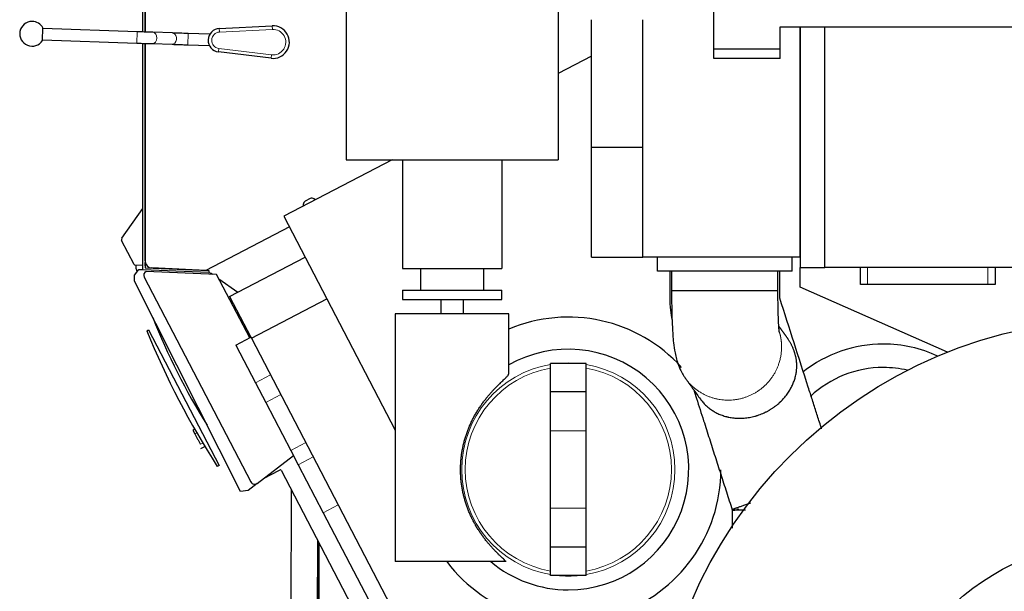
# Model space of a CAD drawing. Header units: inches. Extents: x 0 to 23760, y -13 to 16800.
# Tile 160 of 256: x 10204 to 11592, y 5145 to 5952. Entities that reach past the tile are written whole.
import ezdxf

# ---------------------------------------------------------------- set-up
doc = ezdxf.new("R2010")
doc.units = ezdxf.units.IN
doc.layers.add('1', color=7, linetype='Continuous', true_color=0xffffff)
doc.layers.add('254', color=7, linetype='Continuous', true_color=0xffffff)

msp = doc.modelspace()

# ---------------------------------------------------------------- linework, layer by layer
at = {"layer": '1', "color": 2, "linetype": 'Continuous', "lineweight": 25}
for p, q in [((11182.723, 5896.701), (11182.723, 6253.544)), ((10377.432, 5934.325), (10377.432, 6119.791)), ((10380.432, 6117.97), (10380.432, 5934.223)), ((10377.296, 5934.328), (10377.295, 6107.626)), ((10380.432, 5934.218), (10380.432, 6102.848)), ((10663.944, 6081.317), (10663.944, 5753.717)), ((10963.144, 6081.317), (10963.144, 5753.717)), ((11010.223, 5771.701), (11010.223, 5951.701)), ((11082.223, 5616.701), (11082.223, 5951.701)), ((10235.806, 5922.268), (10236.435, 5940.257)), ((10369.319, 5934.61), (10236.4, 5939.257)), ((10419.08, 5932.931), (10391.489, 5933.849)), ((10471.259, 5931.123), (10441.277, 5932.17)), ((10471.259, 5931.123), (10471.228, 5930.245)), ((10485.133, 5939.188), (10559.764, 5942.958)), ((11276.223, 5941.701), (11304.223, 5941.701)), ((11276.223, 5896.701), (11276.223, 5941.701)), ((11304.22, 5941.701), (11339.223, 5941.701)), ((11304.22, 5941.701), (11304.22, 5601.701)), ((11304.223, 5616.701), (11304.223, 5941.701)), ((11339.223, 5941.701), (12169.223, 5941.701)), ((11339.223, 5601.701), (11339.223, 5941.701)), ((10235.841, 5923.267), (10368.76, 5918.619)), ((10377.299, 5685.864), (10377.296, 5918.32)), ((10377.432, 5598.704), (10377.432, 5918.318)), ((10380.432, 5918.214), (10380.432, 5601.576)), ((10380.432, 5611.194), (10380.432, 5918.209)), ((10390.823, 5917.865), (10390.957, 5917.858)), ((10390.957, 5917.858), (10418.548, 5916.94)), ((10440.719, 5916.18), (10470.7, 5915.133)), ((10470.731, 5916.011), (10470.7, 5915.133)), ((10558.165, 5897.154), (10483.978, 5906.12)), ((11182.723, 5910.701), (11276.234, 5910.701)), ((11010.238, 5900.246), (10963.148, 5875.732)), ((11276.223, 5896.701), (11182.723, 5896.701)), ((11010.223, 5616.701), (11010.223, 5771.701)), ((11010.223, 5771.701), (11082.223, 5771.701)), ((10728.759, 5753.717), (10576.108, 5674.252)), ((10663.944, 5753.717), (10963.144, 5753.717)), ((10743.544, 5753.717), (10743.544, 5600.717)), ((10883.544, 5753.717), (10883.544, 5600.717)), ((10613.381, 5699.187), (10606.208, 5695.453)), ((10620.602, 5697.414), (10618.554, 5698.848)), ((10347.53, 5643.156), (10377.113, 5685.297)), ((10603.52, 5691.022), (10603.52, 5688.521)), ((10576.108, 5674.252), (10636.859, 5557.551)), ((10583.967, 5659.154), (10466.25, 5597.874)), ((10365.088, 5605.923), (10347.324, 5640.047)), ((10499.708, 5561.133), (10606.15, 5616.543)), ((11010.223, 5616.701), (11082.223, 5616.701)), ((11304.223, 5616.701), (11082.223, 5616.701)), ((11102.944, 5596.701), (11102.944, 5616.701)), ((11292.944, 5596.701), (11292.944, 5616.701)), ((10377.432, 5604.637), (10365.91, 5605.387)), ((10367.865, 5605.26), (10367.831, 5605.243)), ((10470.215, 5594.653), (10377.432, 5598.704)), ((10380.665, 5604.427), (10380.432, 5604.442)), ((10380.432, 5601.576), (10470.346, 5597.65)), ((10380.701, 5608.888), (10380.665, 5604.427)), ((10380.701, 5608.888), (10380.665, 5604.427)), ((10380.665, 5604.427), (10380.701, 5608.888)), ((10380.701, 5608.888), (10380.665, 5604.427)), ((10380.701, 5608.888), (10380.665, 5604.427)), ((10380.665, 5604.427), (10380.665, 5604.427)), ((10380.665, 5604.427), (10380.665, 5604.427)), ((10380.665, 5604.427), (10380.665, 5604.427)), ((10380.665, 5604.427), (10380.665, 5604.427)), ((10481.332, 5592.111), (10381.829, 5596.455)), ((10466.25, 5597.874), (10389.996, 5601.203)), ((10470.346, 5597.65), (10470.215, 5594.653)), ((10743.544, 5600.717), (10883.544, 5600.717)), ((10769.044, 5600.717), (10769.044, 5569.717)), ((10858.044, 5569.717), (10858.044, 5600.717)), ((11292.944, 5596.701), (11102.944, 5596.701)), ((11304.22, 5601.701), (11339.223, 5601.701)), ((11304.223, 5574.201), (11304.223, 5601.701)), ((12169.223, 5601.701), (11339.223, 5601.701)), ((11389.223, 5577.701), (11389.223, 5601.701)), ((11579.223, 5601.701), (11579.223, 5577.701)), ((10379.277, 5588.362), (10529.79, 5299.231)), ((10528.017, 5502.43), (10481.332, 5592.111)), ((10743.544, 5569.717), (10743.544, 5556.717)), ((10743.544, 5569.717), (10883.544, 5569.717)), ((10883.544, 5556.717), (10883.544, 5569.717)), ((11272.943, 5568.82), (11272.733, 5568.82)), ((11512.297, 5482.43), (11304.223, 5574.201)), ((11399.223, 5577.701), (11389.223, 5577.701)), ((11569.223, 5577.701), (11399.223, 5577.701)), ((11579.223, 5577.701), (11569.223, 5577.701)), ((10499.708, 5561.133), (10529.787, 5503.353)), ((10530.416, 5502.145), (10636.857, 5557.555)), ((10636.857, 5557.555), (10733.295, 5372.299)), ((10743.544, 5556.717), (10883.544, 5556.717)), ((10797.644, 5556.717), (10797.644, 5536.717)), ((10829.444, 5536.717), (10829.444, 5556.717)), ((11275.443, 5559.224), (11275.195, 5559.224)), ((11275.565, 5558.433), (11275.489, 5558.451)), ((10893.294, 5536.717), (10733.294, 5536.717)), ((10733.294, 5536.717), (10733.294, 5186.717)), ((10893.294, 5451.126), (10893.294, 5536.717)), ((10382.789, 5512.372), (10385.509, 5513.974)), ((10385.509, 5513.974), (10485.173, 5322.52)), ((10508.502, 5492.272), (10529.791, 5503.354)), ((10529.791, 5503.354), (10530.419, 5502.147)), ((10530.416, 5502.145), (10847.826, 4892.405)), ((10508.502, 5492.272), (10536.129, 5439.203)), ((10952.344, 5426.217), (10952.344, 5466.217)), ((11002.344, 5466.217), (10952.344, 5466.217)), ((11002.344, 5426.217), (11002.344, 5466.217)), ((10536.129, 5439.203), (10550.548, 5411.503)), ((10952.344, 5371.217), (10952.344, 5426.217)), ((11002.344, 5426.217), (10952.344, 5426.217)), ((11002.344, 5371.217), (11002.344, 5426.217)), ((10550.548, 5411.503), (10585.83, 5343.727)), ((10450.44, 5373.854), (10447.872, 5372.517)), ((10447.872, 5372.517), (10450.745, 5367)), ((10952.344, 5262.217), (10952.344, 5371.217)), ((11002.344, 5262.217), (11002.344, 5371.217)), ((10459.192, 5346.217), (10464.9, 5349.189)), ((10538.764, 5297.241), (10589.687, 5336.316)), ((10585.83, 5343.727), (10596.323, 5323.57)), ((10485.173, 5322.52), (10482.301, 5321.211)), ((10596.323, 5323.57), (10631.605, 5255.793)), ((10548.491, 5304.704), (10569.001, 5315.381)), ((10569.001, 5315.381), (10569.049, 5315.288)), ((10569.049, 5315.288), (10570.823, 5316.211)), ((10572.171, 5315.786), (10742.771, 4988.066)), ((10586.528, 5288.206), (10585.9, 5046.721)), ((10631.605, 5255.793), (10701.078, 5122.338)), ((10952.344, 5207.217), (10952.344, 5262.217)), ((11002.344, 5207.217), (11002.344, 5262.217)), ((11208.6, 5259.192), (11208.779, 5259.192)), ((10623.622, 5216.947), (10623.137, 5030.22)), ((10625.156, 5214.008), (10624.764, 5063.024)), ((10624.773, 5062.161), (10625.168, 5213.979)), ((10625.6, 5213.148), (10625.127, 5031.083)), ((10625.137, 5030.22), (10625.612, 5213.124)), ((11002.344, 5207.217), (10952.344, 5207.217)), ((10952.344, 5167.217), (10952.344, 5207.217)), ((11002.344, 5167.217), (11002.344, 5207.217)), ((10889.654, 5186.717), (10733.294, 5186.717)), ((11002.344, 5167.217), (10952.344, 5167.217))]:
    msp.add_line(p, q, dxfattribs=at)
at = {"layer": '1', "color": 110, "linetype": 'Continuous', "lineweight": 13}
for p, q in [((10368.756, 5918.619), (10369.315, 5934.61)), ((10441.277, 5932.17), (10440.719, 5916.18)), ((10485.133, 5939.188), (10485.385, 5934.195)), ((10560.017, 5937.964), (10485.385, 5934.195)), ((10559.764, 5942.958), (10560.017, 5937.964)), ((10390.957, 5917.858), (10390.957, 5917.858)), ((10418.548, 5916.94), (10418.548, 5916.94)), ((10483.978, 5906.12), (10484.578, 5911.084)), ((10484.578, 5911.084), (10558.765, 5902.117)), ((10558.165, 5897.154), (10558.765, 5902.117)), ((11399.223, 5601.701), (11399.223, 5577.701)), ((11569.223, 5577.701), (11569.223, 5601.701)), ((10536.129, 5439.203), (10557.413, 5450.283)), ((10550.548, 5411.503), (10571.832, 5422.584)), ((10453.541, 5368.455), (10450.745, 5367)), ((11002.344, 5371.217), (10952.344, 5371.217)), ((10461.931, 5354.158), (10458.389, 5352.314)), ((10585.83, 5343.727), (10607.115, 5354.807)), ((10596.323, 5323.57), (10617.608, 5334.65)), ((10631.605, 5255.793), (10652.89, 5266.873)), ((11002.344, 5262.217), (10952.344, 5262.217))]:
    msp.add_line(p, q, dxfattribs=at)
at = {"layer": '1', "color": 2, "linetype": 'Continuous', "lineweight": 25}
for radius in [656, 345]:
    msp.add_circle((11754.344, 4872.717), radius, dxfattribs=at)
for centre, radius, start, end in [((10221.121, 5931.787), 17.5, 90, 327.04765), ((10221.121, 5931.787), 17.5, 28.947096, 90), ((10485.97, 5922.605), 16.605, 92.891662, 263.108338), ((10560.925, 5919.987), 23, 263.108338, 92.891662), ((10376.299, 5685.877), 1, 324.535958, 359.24908), ((10349.985, 5641.432), 3, 144.93082, 207.499982), ((10390.432, 5611.194), 10, 180, 267.5), ((10365.975, 5606.385), 1, 207.5, 266.276331), ((11229.95, 5858.432), 900.105, 196.711747, 196.965608), ((10384.599, 5591.133), 6, 117.5, 207.5), ((11229.95, 5858.432), 900.105, 201.296754, 212.159177), ((10977.344, 5316.717), 215.14, 42.08625, 112.995), ((11492.658, 5968.651), 1200, 202.348122, 212.651878), ((10977.344, 5316.717), 169.834, 270, 119.660625), ((11421.644, 5310.717), 183, 90, 128.143125), ((11421.644, 5310.717), 183, 65.154375, 90), ((11421.644, 5310.717), 150, 90, 133.2225), ((11421.644, 5310.717), 150, 76.87125, 90), ((10977.344, 5316.717), 215.14, 217.175625, 359.89875), ((10535.112, 5302.001), 6, 207.5, 307.5), ((10977.344, 5316.717), 169.834, 229.944375, 270)]:
    msp.add_arc(centre, radius, start, end, dxfattribs=at)
at = {"layer": '1', "color": 110, "linetype": 'Continuous', "lineweight": 13}
for centre, radius, start, end in [((10485.97, 5922.605), 11.605, 92.891662, 263.108338), ((10560.925, 5919.987), 18, 263.108338, 92.891662), ((10977.344, 5316.717), 150.399, 99.568125, 180), ((10977.344, 5316.717), 145.418, 99.899342, 260.100658), ((10977.344, 5316.717), 150.399, 83.728125, 96.26625), ((10977.344, 5316.717), 145.418, 279.899342, 80.100658), ((10977.344, 5316.717), 150.399, 279.57375, 80.42625), ((10977.344, 5316.717), 150.399, 180, 260.431875), ((10977.344, 5316.717), 150.399, 263.73375, 276.271875)]:
    msp.add_arc(centre, radius, start, end, dxfattribs=at)
for centre, end_param in [((10391.223, 5925.854), 3.14087014), ((10418.814, 5924.935), 2.86764975)]:
    msp.add_ellipse(centre, major_axis=(-0.266, -7.996), ratio=0.73989858, start_param=0, end_param=end_param, dxfattribs=at)
at = {"layer": '1', "color": 2, "linetype": 'Continuous', "lineweight": 25}
for centre, major_axis, ratio, start_param, end_param in [((10418.814, 5924.935), (-0.266, -7.996), 0.73989858, 2.86764975, 3.14087014), ((10608.525, 5691.017), (-4.28, 2.597), 0.99869844, 5.73834737, 6.82802325), ((10615.689, 5694.746), (-0.578, 4.972), 0.99891019, 5.55703203, 6.64695867), ((10571.284, 5315.323), (-0.301, -0.955), 0.99878277, 2.35680348, 3.92638183)]:
    msp.add_ellipse(centre, major_axis=major_axis, ratio=ratio, start_param=start_param, end_param=end_param, dxfattribs=at)
for points, knots in [([(10391.489, 5933.849), (10390.044, 5933.897), (10385.762, 5934.041), (10377.966, 5934.308), (10371.878, 5934.52), (10369.319, 5934.61)], [0, 0, 0, 0, 0.25326674, 0.69921706, 1, 1, 1, 1]), ([(10441.277, 5932.17), (10439.133, 5932.245), (10433.402, 5932.445), (10425.462, 5932.717), (10420.809, 5932.873), (10419.08, 5932.931)], [0, 0, 0, 0, 0.25327538, 0.70002773, 1, 1, 1, 1]), ([(10368.76, 5918.619), (10370.904, 5918.544), (10376.635, 5918.345), (10384.575, 5918.072), (10389.228, 5917.916), (10390.957, 5917.858)], [0, 0, 0, 0, 0.25327499, 0.70003216, 1, 1, 1, 1]), ([(10418.548, 5916.94), (10419.993, 5916.892), (10424.275, 5916.748), (10432.072, 5916.481), (10438.159, 5916.27), (10440.719, 5916.18)], [0, 0, 0, 0, 0.25326736, 0.69923486, 1, 1, 1, 1]), ([(10367.831, 5605.243), (10367.568, 5604.329), (10367.435, 5603.366), (10367.447, 5601.462), (10367.586, 5600.524), (10367.863, 5599.601)], [0, 0, 0, 0, 0.5, 0.5, 1, 1, 1, 1]), ([(11120.444, 5596.701), (11120.444, 5590.453), (11120.444, 5582.122), (11120.444, 5571.709), (11120.444, 5565.449), (11120.444, 5561.273), (11120.444, 5559.177)], [0, 0, 0, 0, 0.49954152, 0.66605847, 0.83249719, 1, 1, 1, 1]), ([(11122.945, 5596.701), (11122.945, 5592.054), (11122.945, 5585.083), (11122.945, 5575.79), (11122.945, 5571.143), (11122.945, 5568.82)], [0, 0, 0, 0, 0.50002967, 0.7500445, 1, 1, 1, 1]), ([(11272.944, 5568.82), (11272.944, 5571.143), (11272.944, 5575.79), (11272.944, 5585.083), (11272.944, 5592.054), (11272.944, 5596.701)], [0, 0, 0, 0, 0.24995083, 0.49996722, 1, 1, 1, 1]), ([(11275.444, 5559.224), (11275.444, 5562.344), (11275.444, 5568.588), (11275.444, 5581.081), (11275.444, 5590.453), (11275.444, 5596.701)], [0, 0, 0, 0, 0.24975801, 0.49983374, 1, 1, 1, 1]), ([(11122.945, 5568.82), (11122.945, 5566.957), (11122.957, 5562.836), (11123.019, 5555.05), (11123.179, 5543.984), (11123.617, 5526.689), (11124.389, 5510.279), (11125.705, 5494.683), (11127.874, 5479.748), (11131.746, 5465.637), (11136.269, 5455.43), (11139.321, 5450.109), (11141.027, 5447.468), (11141.817, 5446.325), (11142.175, 5445.822)], [0, 0, 0, 0, 0.03755747, 0.08325047, 0.15770502, 0.26418454, 0.44712411, 0.5366496, 0.65151328, 0.80304661, 0.90736034, 0.95808256, 0.98123508, 1, 1, 1, 1]), ([(11274.972, 5510.345), (11274.976, 5510.375), (11274.897, 5511.054), (11274.541, 5514.638), (11274.076, 5521.262), (11273.505, 5533.021), (11273.132, 5547.182), (11272.984, 5559.127), (11272.948, 5565.495), (11272.944, 5567.901), (11272.944, 5568.82)], [0, 0, 0, 0, 0.05281269, 0.16686544, 0.30062591, 0.47571786, 0.74307991, 0.90323601, 0.96306429, 1, 1, 1, 1]), ([(11120.444, 5559.177), (11120.431, 5553.334), (11121.006, 5542.592), (11122.674, 5531.826), (11123.709, 5526.877), (11123.73, 5526.776)], [0, 0, 0, 0, 0.53518553, 0.99049428, 1, 1, 1, 1]), ([(11334.624, 5374.044), (11334.093, 5375.703), (11331.646, 5383.342), (11327.284, 5396.961), (11321.537, 5414.902), (11311.002, 5447.794), (11295.678, 5495.637), (11282.269, 5537.5), (11275.565, 5558.432)], [0, 0, 0, 0, 0.02698679, 0.12428704, 0.22158729, 0.31888754, 0.65943842, 1, 1, 1, 1]), ([(11163.727, 5415.96), (11163.862, 5415.772), (11163.998, 5415.585), (11164.433, 5414.993), (11164.735, 5414.592), (11165.652, 5413.405), (11166.277, 5412.636), (11167.557, 5411.135), (11168.212, 5410.404), (11169.553, 5408.977), (11170.239, 5408.281), (11171.644, 5406.921), (11172.363, 5406.258), (11173.836, 5404.962), (11174.59, 5404.33), (11176.134, 5403.097), (11176.924, 5402.496), (11178.138, 5401.617), (11178.548, 5401.328), (11179.169, 5400.9), (11179.378, 5400.758), (11179.692, 5400.547), (11179.797, 5400.477), (11180.008, 5400.338), (11180.959, 5399.712), (11181.928, 5399.111), (11183.684, 5398.078), (11184.577, 5397.58), (11186.396, 5396.623), (11187.322, 5396.162), (11189.207, 5395.28), (11190.166, 5394.858), (11192.12, 5394.053), (11193.114, 5393.669), (11195.139, 5392.943), (11196.17, 5392.6), (11198.271, 5391.956), (11199.341, 5391.655), (11200.705, 5391.306), (11200.979, 5391.238), (11201.392, 5391.138), (11201.53, 5391.105), (11201.806, 5391.039), (11202.498, 5390.877), (11203.194, 5390.726), (11204.874, 5390.38), (11206.006, 5390.174), (11208.295, 5389.814), (11209.452, 5389.66), (11211.791, 5389.404), (11212.974, 5389.302), (11215.367, 5389.153), (11216.576, 5389.106), (11219.024, 5389.069), (11220.262, 5389.079), (11221.672, 5389.124), (11221.829, 5389.13), (11222.143, 5389.142), (11222.613, 5389.161), (11223.712, 5389.216), (11224.654, 5389.28), (11226.539, 5389.431), (11227.796, 5389.561), (11230.311, 5389.881), (11231.57, 5390.071), (11234.088, 5390.512), (11235.347, 5390.762), (11237.868, 5391.326), (11239.13, 5391.638), (11241.023, 5392.155), (11241.654, 5392.336), (11242.601, 5392.618), (11243.074, 5392.763), (11243.548, 5392.912), (11243.864, 5393.012), (11244.022, 5393.063), (11245.439, 5393.523), (11246.684, 5393.959), (11249.142, 5394.885), (11250.355, 5395.375), (11252.753, 5396.408), (11253.936, 5396.95), (11256.274, 5398.086), (11257.428, 5398.681), (11259.137, 5399.61), (11259.703, 5399.927), (11260.547, 5400.411), (11260.967, 5400.655), (11261.386, 5400.903), (11261.664, 5401.07), (11261.803, 5401.153), (11263.05, 5401.907), (11264.132, 5402.597), (11266.247, 5404.01), (11267.279, 5404.735), (11269.296, 5406.219), (11270.281, 5406.978), (11272.204, 5408.529), (11273.142, 5409.321), (11274.516, 5410.533), (11275.195, 5411.146), (11275.972, 5411.871), (11276.302, 5412.184), (11276.521, 5412.393), (11276.63, 5412.497), (11277.608, 5413.441), (11278.448, 5414.289), (11280.074, 5416.001), (11280.858, 5416.865), (11282.376, 5418.61), (11283.108, 5419.49), (11284.522, 5421.266), (11285.205, 5422.162), (11286.52, 5423.97), (11287.154, 5424.881), (11288.374, 5426.72), (11288.96, 5427.646), (11289.806, 5429.048), (11290.22, 5429.752), (11290.687, 5430.579), (11290.885, 5430.934), (11291.016, 5431.171), (11291.081, 5431.289), (11291.662, 5432.357), (11292.153, 5433.308), (11293.085, 5435.212), (11293.525, 5436.166), (11294.359, 5438.079), (11294.752, 5439.037), (11295.491, 5440.959), (11295.837, 5441.923), (11296.483, 5443.857), (11296.784, 5444.827), (11297.34, 5446.775), (11297.595, 5447.753), (11298.06, 5449.719), (11298.27, 5450.707), (11298.645, 5452.696), (11298.809, 5453.696), (11299.02, 5455.21), (11299.085, 5455.717), (11299.173, 5456.481), (11299.214, 5456.864), (11299.253, 5457.248), (11299.277, 5457.505), (11299.289, 5457.634), (11299.347, 5458.277), (11299.387, 5458.793), (11299.454, 5459.829), (11299.482, 5460.349), (11299.523, 5461.394), (11299.537, 5461.919), (11299.551, 5462.976), (11299.551, 5463.507), (11299.538, 5464.577), (11299.524, 5465.116), (11299.48, 5466.203), (11299.451, 5466.751), (11299.404, 5467.444), (11299.394, 5467.583), (11299.374, 5467.861), (11299.363, 5468.001), (11299.328, 5468.421), (11299.303, 5468.702), (11299.222, 5469.548), (11299.159, 5470.117), (11299.015, 5471.265), (11298.934, 5471.845), (11298.751, 5473.017), (11298.649, 5473.61), (11298.424, 5474.813), (11298.301, 5475.423), (11298.148, 5476.12), (11298.131, 5476.198), (11298.096, 5476.353), (11298.043, 5476.586), (11297.917, 5477.13), (11297.803, 5477.597), (11297.567, 5478.532), (11297.399, 5479.157), (11297.041, 5480.409), (11296.851, 5481.037), (11296.6, 5481.825), (11296.524, 5482.061), (11296.446, 5482.298), (11296.393, 5482.455), (11296.367, 5482.534), (11296.235, 5482.928), (11296.127, 5483.241), (11295.799, 5484.174), (11295.573, 5484.787), (11295.108, 5485.998), (11294.869, 5486.595), (11294.501, 5487.482), (11294.377, 5487.776), (11294.189, 5488.214), (11294.126, 5488.36), (11294.03, 5488.578), (11293.998, 5488.65), (11293.935, 5488.795), (11293.903, 5488.867), (11293.614, 5489.516), (11293.355, 5490.08), (11292.829, 5491.189), (11292.563, 5491.733), (11292.025, 5492.805), (11291.753, 5493.333), (11291.202, 5494.374), (11290.923, 5494.887), (11290.359, 5495.901), (11290.074, 5496.402), (11289.496, 5497.392), (11289.204, 5497.882), (11288.613, 5498.851), (11288.314, 5499.331), (11287.709, 5500.281), (11287.403, 5500.752), (11286.939, 5501.452), (11286.783, 5501.684), (11286.548, 5502.031), (11286.47, 5502.147), (11286.312, 5502.377), (11285.921, 5502.947), (11285.524, 5503.51), (11285.205, 5503.955)], [0, 0, 0, 0, 0.00341706, 0.00341706, 0.01091062, 0.01091062, 0.02589773, 0.02589773, 0.04088484, 0.04088484, 0.05587195, 0.05587195, 0.07085906, 0.07085906, 0.08584617, 0.08584617, 0.10083328, 0.10083328, 0.10832684, 0.10832684, 0.11207362, 0.11207362, 0.11394701, 0.11394701, 0.11582039, 0.13080751, 0.13080751, 0.14579462, 0.14579462, 0.16078173, 0.16078173, 0.17576884, 0.17576884, 0.19075595, 0.19075595, 0.20574306, 0.20574306, 0.22073017, 0.22073017, 0.22447695, 0.22447695, 0.22635034, 0.22635034, 0.22822373, 0.23571728, 0.23571728, 0.25070439, 0.25070439, 0.26569151, 0.26569151, 0.28067862, 0.28067862, 0.29566573, 0.29566573, 0.31065284, 0.31065284, 0.31252623, 0.31252623, 0.31439962, 0.31814639, 0.32563995, 0.32563995, 0.34062706, 0.34062706, 0.35561417, 0.35561417, 0.37060128, 0.37060128, 0.38558839, 0.38558839, 0.39308195, 0.39308195, 0.39682873, 0.39870212, 0.39870212, 0.40057551, 0.40057551, 0.41556262, 0.41556262, 0.43054973, 0.43054973, 0.44553684, 0.44553684, 0.46052395, 0.46052395, 0.4680175, 0.4680175, 0.47176428, 0.47363767, 0.47363767, 0.47551106, 0.47551106, 0.49049817, 0.49049817, 0.50548528, 0.50548528, 0.52047239, 0.52047239, 0.5354595, 0.5354595, 0.54295306, 0.54669984, 0.54857323, 0.54857323, 0.55044662, 0.55044662, 0.56543373, 0.56543373, 0.58042084, 0.58042084, 0.59540795, 0.59540795, 0.61039506, 0.61039506, 0.62538217, 0.62538217, 0.64036928, 0.64036928, 0.64786284, 0.65160962, 0.653483, 0.653483, 0.65535639, 0.65535639, 0.6703435, 0.6703435, 0.68533062, 0.68533062, 0.70031773, 0.70031773, 0.71530484, 0.71530484, 0.73029195, 0.73029195, 0.74527906, 0.74527906, 0.76026617, 0.76026617, 0.77525328, 0.77525328, 0.78274684, 0.78274684, 0.78649362, 0.788367, 0.788367, 0.79024039, 0.79024039, 0.79773395, 0.79773395, 0.8052275, 0.8052275, 0.81272106, 0.81272106, 0.82021462, 0.82021462, 0.82770817, 0.82770817, 0.83520173, 0.83520173, 0.83707512, 0.83707512, 0.8389485, 0.8389485, 0.84269528, 0.84269528, 0.85018884, 0.85018884, 0.85768239, 0.85768239, 0.86517595, 0.86517595, 0.8726695, 0.8726695, 0.8736062, 0.8736062, 0.87454289, 0.87641628, 0.88016306, 0.88016306, 0.88765662, 0.88765662, 0.89515017, 0.89515017, 0.89702356, 0.89796025, 0.89796025, 0.89889695, 0.89889695, 0.90264373, 0.90264373, 0.91013728, 0.91013728, 0.91763084, 0.91763084, 0.92137762, 0.92137762, 0.923251, 0.923251, 0.9241877, 0.9241877, 0.92512439, 0.92512439, 0.93261795, 0.93261795, 0.9401115, 0.9401115, 0.94760506, 0.94760506, 0.95509862, 0.95509862, 0.96259217, 0.96259217, 0.97008573, 0.97008573, 0.97757928, 0.97757928, 0.98507284, 0.98507284, 0.98881962, 0.98881962, 0.990693, 0.990693, 0.99256639, 1, 1, 1, 1]), ([(10889.654, 5186.717), (10889.1, 5187.278), (10888.492, 5187.877), (10887.177, 5189.155), (10886.471, 5189.833), (10884.967, 5191.272), (10884.169, 5192.033), (10882.491, 5193.641), (10881.609, 5194.488), (10880.229, 5195.829), (10879.759, 5196.288), (10879.22, 5196.817), (10879.16, 5196.876), (10879.04, 5196.995), (10878.859, 5197.173), (10878.435, 5197.591), (10878.069, 5197.954), (10876.84, 5199.178), (10875.834, 5200.194), (10873.785, 5202.301), (10872.743, 5203.393), (10870.629, 5205.654), (10869.559, 5206.824), (10867.397, 5209.244), (10866.306, 5210.495), (10865.14, 5211.868), (10865.072, 5211.949), (10864.934, 5212.111), (10864.729, 5212.355), (10864.249, 5212.925), (10863.292, 5214.075), (10862.476, 5215.077), (10860.849, 5217.102), (10859.773, 5218.48), (10857.643, 5221.294), (10856.589, 5222.728), (10854.508, 5225.655), (10853.481, 5227.146), (10851.46, 5230.186), (10850.465, 5231.733), (10848.512, 5234.886), (10847.554, 5236.49), (10846.498, 5238.327), (10846.382, 5238.532), (10846.149, 5238.941), (10845.801, 5239.556), (10844.998, 5240.996), (10844.326, 5242.239), (10843.002, 5244.736), (10842.149, 5246.416), (10840.499, 5249.807), (10839.703, 5251.517), (10838.171, 5254.967), (10837.434, 5256.707), (10836.021, 5260.217), (10835.345, 5261.986), (10834.054, 5265.555), (10833.439, 5267.353), (10832.273, 5270.98), (10831.721, 5272.808), (10830.942, 5275.572), (10830.69, 5276.496), (10830.325, 5277.889), (10830.145, 5278.587), (10829.97, 5279.287), (10829.855, 5279.754), (10829.797, 5279.988), (10829.287, 5282.093), (10828.868, 5283.968), (10828.103, 5287.724), (10827.755, 5289.605), (10827.131, 5293.374), (10826.854, 5295.262), (10826.37, 5299.044), (10825.957, 5302.833), (10825.547, 5308.535), (10825.349, 5314.257), (10825.359, 5318.085), (10825.441, 5321.919), (10825.518, 5323.84), (10825.645, 5326.004), (10825.66, 5326.244), (10825.691, 5326.725), (10825.738, 5327.446), (10825.861, 5329.125), (10825.985, 5330.56), (10826.262, 5333.423), (10826.7, 5337.224), (10827.565, 5342.874), (10828.277, 5346.609), (10829.057, 5350.326), (10829.481, 5352.177), (10830.396, 5355.861), (10830.887, 5357.695), (10831.936, 5361.346), (10832.493, 5363.163), (10833.675, 5366.78), (10834.3, 5368.58), (10835.615, 5372.163), (10836.306, 5373.945), (10837.122, 5375.941), (10837.213, 5376.162), (10837.396, 5376.605), (10837.671, 5377.267), (10838.324, 5378.806), (10838.899, 5380.113), (10840.07, 5382.712), (10840.878, 5384.423), (10842.545, 5387.804), (10843.405, 5389.474), (10845.174, 5392.771), (10846.084, 5394.398), (10847.949, 5397.61), (10848.905, 5399.195), (10850.861, 5402.321), (10851.861, 5403.863), (10853.392, 5406.143), (10853.907, 5406.898), (10854.687, 5408.021), (10855.079, 5408.581), (10855.474, 5409.138), (10855.738, 5409.508), (10855.87, 5409.693), (10857.06, 5411.351), (10858.127, 5412.789), (10860.272, 5415.596), (10861.35, 5416.964), (10863.512, 5419.632), (10864.595, 5420.931), (10866.76, 5423.462), (10867.842, 5424.694), (10869.996, 5427.09), (10871.068, 5428.254), (10872.264, 5429.526), (10872.397, 5429.667), (10872.662, 5429.948), (10872.795, 5430.088), (10873.191, 5430.505), (10873.979, 5431.331), (10874.754, 5432.13), (10876.283, 5433.695), (10877.276, 5434.693), (10879.203, 5436.604), (10880.136, 5437.516), (10881.935, 5439.26), (10882.801, 5440.091), (10884.457, 5441.675), (10885.246, 5442.428), (10886.367, 5443.501), (10886.73, 5443.849), (10887.125, 5444.231), (10887.169, 5444.273), (10887.256, 5444.357), (10887.386, 5444.482), (10887.684, 5444.771), (10887.932, 5445.012), (10888.74, 5445.8), (10889.33, 5446.386), (10890.393, 5447.47), (10890.867, 5447.97), (10891.694, 5448.888), (10892.047, 5449.306), (10892.482, 5449.873), (10892.74, 5450.232), (10892.934, 5450.55), (10893.034, 5450.737), (10893.053, 5450.774), (10893.089, 5450.846), (10893.139, 5450.951), (10893.18, 5451.051), (10893.249, 5451.242), (10893.286, 5451.393), (10893.294, 5451.526), (10893.294, 5451.556)], [0, 0, 0, 0, 0.01583531, 0.01583531, 0.03167063, 0.03167063, 0.04750594, 0.04750594, 0.06334125, 0.06334125, 0.07125891, 0.07125891, 0.07224861, 0.07224861, 0.07323832, 0.07521774, 0.07917656, 0.07917656, 0.09501188, 0.09501188, 0.11084719, 0.11084719, 0.1266825, 0.1266825, 0.14251781, 0.14251781, 0.14350752, 0.14350752, 0.14449723, 0.14647664, 0.15043547, 0.15835313, 0.15835313, 0.17418844, 0.17418844, 0.19002375, 0.19002375, 0.20585907, 0.20585907, 0.22169438, 0.22169438, 0.23752969, 0.23752969, 0.23950911, 0.23950911, 0.24148852, 0.24544735, 0.253365, 0.253365, 0.26920032, 0.26920032, 0.28503563, 0.28503563, 0.30087094, 0.30087094, 0.31670626, 0.31670626, 0.33254157, 0.33254157, 0.34837688, 0.34837688, 0.35629454, 0.35629454, 0.36025337, 0.36223278, 0.36223278, 0.36421219, 0.36421219, 0.38004751, 0.38004751, 0.39588282, 0.39588282, 0.41171813, 0.41171813, 0.42755344, 0.44338876, 0.45922407, 0.47505938, 0.47505938, 0.4908947, 0.4908947, 0.49287411, 0.49287411, 0.49485352, 0.49881235, 0.50673001, 0.50673001, 0.52256532, 0.53840063, 0.55423595, 0.55423595, 0.57007126, 0.57007126, 0.58590657, 0.58590657, 0.60174188, 0.60174188, 0.6175772, 0.6175772, 0.63341251, 0.63341251, 0.63539192, 0.63539192, 0.63737134, 0.64133017, 0.64924782, 0.64924782, 0.66508314, 0.66508314, 0.68091845, 0.68091845, 0.69675376, 0.69675376, 0.71258907, 0.71258907, 0.72842439, 0.72842439, 0.73634204, 0.73634204, 0.74030087, 0.74228029, 0.74228029, 0.7442597, 0.7442597, 0.76009501, 0.76009501, 0.77593032, 0.77593032, 0.79176564, 0.79176564, 0.80760095, 0.80760095, 0.82343626, 0.82343626, 0.82541568, 0.82541568, 0.82739509, 0.82739509, 0.83135392, 0.83927158, 0.83927158, 0.85510689, 0.85510689, 0.8709422, 0.8709422, 0.88677751, 0.88677751, 0.90261283, 0.90261283, 0.91053048, 0.91053048, 0.91152019, 0.91152019, 0.9125099, 0.91448931, 0.91844814, 0.91844814, 0.93428345, 0.93428345, 0.95011877, 0.95011877, 0.96595408, 0.96595408, 0.97387173, 0.98178939, 0.98178939, 0.9837688, 0.9837688, 0.98574822, 0.98970705, 0.98970705, 0.9976247, 1, 1, 1, 1]), ([(11142.175, 5445.822), (11143.106, 5444.533), (11144.967, 5441.954), (11147.758, 5438.086), (11150.549, 5434.219), (11155.868, 5426.849), (11160.258, 5420.767), (11163.717, 5415.975)], [0, 0, 0, 0, 0.12960464, 0.25916837, 0.3887321, 0.51829583, 1, 1, 1, 1]), ([(11154.226, 5429.122), (11155.529, 5425.056), (11160.179, 5410.536), (11167.512, 5387.642), (11176.224, 5360.442), (11184.269, 5335.325), (11192.314, 5310.207), (11200.358, 5285.093), (11205.72, 5268.352), (11208.401, 5259.983)], [0, 0, 0, 0, 0.07211045, 0.25755557, 0.40605668, 0.5545578, 0.70305891, 0.85156003, 1, 1, 1, 1]), ([(10450.745, 5367), (10451.312, 5365.909), (10451.924, 5364.734), (10453.234, 5362.217), (10453.905, 5360.928), (10454.923, 5358.973), (10455.265, 5358.316), (10455.932, 5357.034), (10456.261, 5356.403), (10457.23, 5354.542), (10457.836, 5353.378), (10458.389, 5352.314)], [0, 0, 0, 0, 0.25, 0.25, 0.5, 0.5, 0.625, 0.625, 0.75, 0.75, 1, 1, 1, 1]), ([(11208.401, 5259.983), (11208.456, 5259.823), (11208.656, 5259.605), (11209.308, 5259.425), (11210.793, 5259.407), (11213.314, 5259.725), (11215.753, 5260.021), (11216.409, 5260.098)], [0, 0, 0, 0, 0.1627541, 0.28404646, 0.48686358, 0.87009746, 1, 1, 1, 1]), ([(11215.238, 5260.32), (11215.238, 5260.32), (11215.239, 5260.32), (11215.24, 5260.32), (11215.247, 5260.321), (11215.292, 5260.326), (11215.785, 5260.383), (11216.546, 5260.47), (11217.379, 5260.557), (11217.728, 5260.592), (11217.807, 5260.6), (11217.822, 5260.602), (11217.823, 5260.602), (11217.823, 5260.602), (11217.823, 5260.602), (11217.824, 5260.602), (11217.826, 5260.602), (11217.825, 5260.602), (11217.824, 5260.602), (11217.824, 5260.602), (11217.824, 5260.602), (11217.823, 5260.602), (11217.818, 5260.601), (11217.782, 5260.598), (11217.697, 5260.589), (11217.616, 5260.581), (11217.567, 5260.576)], [0, 0, 0, 0, 0.00008222, 0.00044099, 0.00195581, 0.00817496, 0.05236167, 0.56574615, 0.83718108, 0.89992449, 0.91299438, 0.91435417, 0.91474788, 0.91495079, 0.91497171, 0.91497769, 0.9149807, 0.91498087, 0.91498363, 0.91499849, 0.91506398, 0.91517717, 0.91610692, 0.92025584, 0.95101259, 1, 1, 1, 1])]:
    msp.add_open_spline(points, degree=3, knots=knots, dxfattribs=at)
msp.add_rational_spline([(11272.733, 5568.82), (11270.744, 5568.82), (11254.881, 5568.819), (11218.76, 5568.819), (11167.176, 5568.819), (11135.262, 5568.819), (11122.824, 5568.82), (11122.945, 5568.82)], [1.01661171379, 1.01661171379, 0.958470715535, 1.01661171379, 1.01661171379, 0.964042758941, 1.00886436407, 1.01585053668], degree=4, knots=[0, 0, 0, 0, 0, 0.5125905, 0.5125905, 0.5125905, 1, 1, 1, 1, 1], dxfattribs=at)
for points, degree in [([(11285.188, 5503.978), (11279.72, 5511.554), (11274.251, 5519.13)], 2), ([(11208.526, 5259.192), (11208.526, 5246.492), (11208.526, 5233.792)], 2), ([(11216.551, 5260.468), (11216.25, 5260.435), (11215.958, 5260.402), (11215.674, 5260.37)], 3)]:
    msp.add_open_spline(points, degree=degree, dxfattribs=at)
at = {"layer": '1', "color": 110, "linetype": 'Continuous', "lineweight": 13}
msp.add_rational_spline([(11275.083, 5510.831), (11276.696, 5505.368), (11277.711, 5499.862), (11278.154, 5494.443), (11278.113, 5489.248)], [1.00788205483, 1.01117606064, 1.01435531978, 1.01661171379, 1.01661171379], degree=4, dxfattribs=at)
msp.add_rational_spline([(11278.113, 5489.248), (11277.907, 5462.873), (11264.413, 5427.837), (11229.184, 5414.65), (11186.737, 5414.65), (11168.15, 5419.303), (11152.367, 5431.149), (11141.748, 5446.431)], [1.01661171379, 1.01661171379, 0.958470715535, 1.01661171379, 1.01661171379, 0.995308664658, 0.991387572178, 0.996700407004], degree=4, knots=[0, 0, 0, 0, 0, 0.62293167, 0.62293167, 0.62293167, 1, 1, 1, 1, 1], dxfattribs=at)
at = {"layer": '1', "color": 2, "linetype": 'Continuous', "lineweight": 25}
for points, weights in [([(11234.528, 5269.179), (11221.705, 5264.916), (11212.138, 5261.639), (11208.317, 5260.172), (11208.401, 5259.984)], [0.995857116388, 0.992208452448, 0.996704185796, 1.01386520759, 1.01634882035]), ([(11208.478, 5259.964), (11208.598, 5259.964), (11208.843, 5260.004), (11209.224, 5260.086), (11209.747, 5260.214)], [1.01661171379, 1.01661171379, 1.01603103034, 1.0150437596, 1.01378920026]), ([(11227.321, 5259.188), (11217.831, 5259.19), (11211.222, 5259.191), (11208.486, 5259.192), (11208.526, 5259.192)], [0.994866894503, 0.995587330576, 1.00225601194, 1.01428013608, 1.01634428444])]:
    msp.add_rational_spline(points, weights, degree=4, dxfattribs=at)
at = {"layer": '254', "color": 2, "linetype": 'Continuous', "lineweight": 25}
for p, q in [((10365.619, 5591.022), (10371.464, 5599.215)), ((10371.464, 5599.215), (10377.432, 5598.954)), ((10365.613, 5582.551), (10365.619, 5591.022)), ((10515.116, 5285.659), (10365.613, 5582.551)), ((10470.218, 5594.729), (10473.672, 5593.784)), ((10473.672, 5593.784), (10475.672, 5592.358)), ((10484.472, 5586.081), (10511.119, 5567.073)), ((10538.561, 5297.092), (10525.727, 5287.244)), ((10525.727, 5287.244), (10515.116, 5285.659))]:
    msp.add_line(p, q, dxfattribs=at)

doc.saveas('drawing.dxf')
